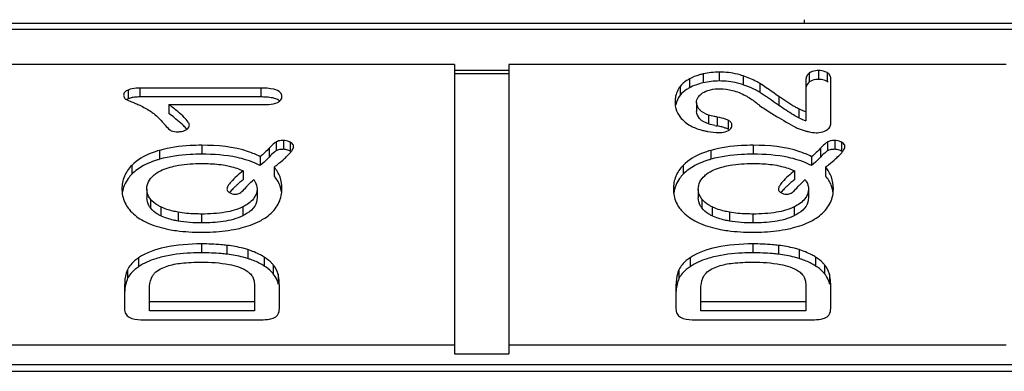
# Model space of a CAD drawing. Header units: millimetres. Extents: x 0 to 1980, y 0 to 1400.
# Tile 14 of 28: x 1160.99 to 1170.06, y 891.18 to 894.42. Entities that reach past the tile are written whole.
import ezdxf

# ---------------------------------------------------------------- set-up
doc = ezdxf.new("R2010")
doc.units = ezdxf.units.MM
doc.header["$LTSCALE"] = 108.9
doc.layers.add('00_COMPONENTS', color=7, linetype='CONTINUOUS')

msp = doc.modelspace()

# ---------------------------------------------------------------- linework, layer by layer
at = {"layer": '00_COMPONENTS', "color": 7, "linetype": 'Continuous'}
for p, q in [((1210.9767, 894.3851), (1160.1767, 894.3851)), ((1168.2167, 894.4204), (1168.2167, 894.3851)), ((1164.9967, 894.0082), (1160.7667, 894.0082)), ((1164.9967, 894.0082), (1164.9967, 891.3452)), ((1170.0767, 894.0082), (1165.4967, 894.0082)), ((1165.4967, 894.0082), (1165.4967, 891.3452)), ((1164.9967, 893.9547), (1165.4967, 893.9547)), ((1164.9967, 893.9263), (1165.4967, 893.9263)), ((1168.2322, 893.8627), (1168.2322, 893.4896)), ((1168.4617, 893.4683), (1168.4617, 893.8789)), ((1163.2105, 893.7907), (1162.097, 893.7907)), ((1163.2105, 893.7088), (1162.097, 893.7088)), ((1162.3635, 893.639), (1163.2485, 893.639)), ((1162.3635, 893.639), (1162.3635, 893.5571)), ((1167.2247, 893.658), (1167.2247, 893.5761)), ((1167.5164, 893.4126), (1167.5048, 893.4177)), ((1167.524, 893.4086), (1167.5164, 893.4126)), ((1163.2047, 893.1587), (1163.2047, 893.0768)), ((1168.2847, 893.1587), (1168.2847, 893.0768)), ((1163.0472, 893.0288), (1163.0472, 892.9469)), ((1163.3341, 893.0628), (1163.3341, 892.9809)), ((1168.1272, 893.0288), (1168.1272, 892.9469)), ((1168.4141, 893.0628), (1168.4141, 892.9809)), ((1162.1612, 892.8609), (1162.1612, 892.779)), ((1163.1765, 892.8631), (1163.1765, 892.7812)), ((1167.2412, 892.8609), (1167.2412, 892.779)), ((1168.2565, 892.8631), (1168.2565, 892.7812)), ((1161.956, 891.974), (1161.956, 891.7581)), ((1162.1846, 891.7403), (1162.1846, 891.9316)), ((1163.1522, 891.9477), (1163.1522, 891.7403)), ((1163.3817, 891.7614), (1163.3817, 891.9773)), ((1167.036, 891.974), (1167.036, 891.7581)), ((1167.2646, 891.7403), (1167.2646, 891.9316)), ((1168.2322, 891.9477), (1168.2322, 891.7403)), ((1168.4617, 891.7614), (1168.4617, 891.9773)), ((1163.1522, 891.8222), (1162.1846, 891.8222)), ((1168.2322, 891.8222), (1167.2646, 891.8222)), ((1163.1522, 891.7403), (1162.1846, 891.7403)), ((1168.2322, 891.7403), (1167.2646, 891.7403)), ((1162.133, 891.6566), (1163.1784, 891.6566)), ((1167.213, 891.6566), (1168.2584, 891.6566)), ((1160.7667, 891.4271), (1164.9967, 891.4271)), ((1165.4967, 891.4271), (1170.0767, 891.4271)), ((1164.9967, 891.3452), (1165.4967, 891.3452)), ((1210.4867, 891.2415), (1160.6667, 891.2415))]:
    msp.add_line(p, q, dxfattribs=at)
at = {"layer": '00_COMPONENTS', "color": 9, "linetype": 'Continuous'}
for p, q in [((1160.1767, 894.3326), (1210.9767, 894.3326)), ((1167.2859, 893.9213), (1167.2859, 893.8393)), ((1167.4338, 893.938), (1167.4338, 893.8561)), ((1167.6536, 893.9034), (1167.6536, 893.8215)), ((1168.2639, 893.9288), (1168.2639, 893.8469)), ((1168.3479, 893.9519), (1168.3479, 893.87)), ((1168.4289, 893.9337), (1168.4289, 893.8518)), ((1167.0747, 893.8067), (1167.0747, 893.7248)), ((1167.16, 893.8752), (1167.16, 893.7933)), ((1167.8079, 893.8336), (1167.8079, 893.7516)), ((1161.9876, 893.7726), (1161.9876, 893.6907)), ((1162.097, 893.7907), (1162.097, 893.7088)), ((1163.2105, 893.7907), (1163.2105, 893.7088)), ((1167.9832, 893.7138), (1167.9832, 893.6318)), ((1167.3364, 893.5429), (1167.3364, 893.461)), ((1167.4163, 893.5242), (1167.4163, 893.4423)), ((1168.1686, 893.5986), (1168.1686, 893.5166)), ((1167.5164, 893.4945), (1167.5164, 893.4126)), ((1162.6669, 893.2642), (1162.6669, 893.1822)), ((1163.3528, 893.2947), (1163.3528, 893.2128)), ((1163.4196, 893.3088), (1163.4196, 893.2269)), ((1163.4816, 893.2919), (1163.4816, 893.21)), ((1167.7469, 893.2642), (1167.7469, 893.1822)), ((1168.4328, 893.2947), (1168.4328, 893.2128)), ((1168.4996, 893.3088), (1168.4996, 893.2269)), ((1168.5616, 893.2919), (1168.5616, 893.21)), ((1162.2779, 893.2173), (1162.2779, 893.1354)), ((1163.2885, 893.2379), (1163.2885, 893.156)), ((1167.3579, 893.2173), (1167.3579, 893.1354)), ((1168.3685, 893.2379), (1168.3685, 893.156)), ((1162.0221, 893.079), (1162.0221, 892.9971)), ((1167.1021, 893.079), (1167.1021, 892.9971)), ((1162.1943, 892.7688), (1162.1943, 892.6869)), ((1167.2743, 892.7688), (1167.2743, 892.6869)), ((1162.2888, 892.6965), (1162.2888, 892.6145)), ((1162.4481, 892.6483), (1162.4481, 892.5664)), ((1162.665, 892.6311), (1162.665, 892.5491)), ((1163.0445, 892.6967), (1163.0445, 892.6148)), ((1167.3688, 892.6965), (1167.3688, 892.6145)), ((1167.5281, 892.6483), (1167.5281, 892.5664)), ((1167.745, 892.6311), (1167.745, 892.5491)), ((1168.1245, 892.6967), (1168.1245, 892.6148)), ((1162.665, 892.3555), (1162.665, 892.2736)), ((1167.745, 892.3555), (1167.745, 892.2736)), ((1162.8993, 892.3425), (1162.8993, 892.2605)), ((1163.0909, 892.3031), (1163.0909, 892.2212)), ((1167.9793, 892.3425), (1167.9793, 892.2605)), ((1168.1709, 892.3031), (1168.1709, 892.2212)), ((1162.0853, 892.2278), (1162.0853, 892.1459)), ((1163.2424, 892.2343), (1163.2424, 892.1524)), ((1167.1653, 892.2278), (1167.1653, 892.1459)), ((1168.3224, 892.2343), (1168.3224, 892.1524)), ((1161.9837, 892.1184), (1161.9837, 892.0365)), ((1163.3255, 892.1626), (1163.3255, 892.0806)), ((1163.3695, 892.0783), (1163.3695, 891.9964)), ((1167.0637, 892.1184), (1167.0637, 892.0365)), ((1168.4055, 892.1626), (1168.4055, 892.0806)), ((1168.4495, 892.0783), (1168.4495, 891.9964)), ((1160.6667, 891.1829), (1210.4867, 891.1829))]:
    msp.add_line(p, q, dxfattribs=at)
at = {"layer": '00_COMPONENTS', "color": 7, "linetype": 'Continuous'}
for centre, radius, start, end in [((1167.244, 892.6355), 1.2547, 69.31668, 70.95044), ((1168.3696, 893.7459), 0.1213, 60.76379, 66.66695), ((1162.0965, 893.2372), 0.4717, 89.9407, 92.88156), ((1167.5924, 893.4149), 0.3998, 57.38502, 60.44842), ((1166.8747, 892.2992), 1.7264, 56.47604, 57.2795), ((1160.9457, 891.6631), 2.3659, 51.61824, 53.18085), ((1168.2684, 897.5849), 4.2293, 258.08189, 258.37663), ((1167.2195, 892.4849), 0.9774, 77.05532, 78.38194), ((1168.477, 894.1538), 0.7078, 244.16609, 249.76417), ((1163.4005, 893.1401), 0.1721, 61.87764, 65.52991), ((1168.4805, 893.1401), 0.1721, 61.87764, 65.52991), ((1163.4196, 893.1145), 0.1124, 85.21451, 89.99737), ((1163.4013, 893.0597), 0.1704, 61.86442, 66.11869), ((1163.2457, 893.4006), 0.3131, 319.16474, 321.6339), ((1168.4996, 893.1145), 0.1124, 85.21451, 89.99737), ((1168.4813, 893.0597), 0.1704, 61.86442, 66.11869), ((1168.3257, 893.4006), 0.3131, 319.16474, 321.6339), ((1162.3667, 894.0294), 1.2699, 315.62924, 316.54532), ((1167.4467, 894.0294), 1.2699, 315.62924, 316.54532), ((1163.6375, 892.1838), 0.9641, 131.62976, 133.46067), ((1163.9008, 891.8869), 1.3609, 129.61736, 131.61347), ((1164.1497, 891.5889), 1.7491, 129.07359, 129.67416), ((1168.7175, 892.1838), 0.9641, 131.62976, 133.46067), ((1168.9808, 891.8869), 1.3609, 129.61736, 131.61347), ((1169.2297, 891.5889), 1.7491, 129.07359, 129.67416), ((1163.1512, 892.6549), 0.2864, 140.37502, 142.97591), ((1168.2312, 892.6549), 0.2864, 140.37502, 142.97591), ((1162.8578, 891.4838), 0.7734, 70.28503, 72.45266), ((1167.9378, 891.4838), 0.7734, 70.28503, 72.45266), ((1163.1594, 891.9387), 0.2179, 15.35716, 23.74321), ((1163.0816, 891.9175), 0.2986, 12.40692, 15.32669), ((1168.2394, 891.9387), 0.2179, 15.35716, 23.74321), ((1168.1616, 891.9175), 0.2986, 12.40692, 15.32669)]:
    msp.add_arc(centre, radius, start, end, dxfattribs=at)
for points, knots in [([(1167.2859, 893.9213), (1167.2743, 893.9185), (1167.231, 893.9072), (1167.1888, 893.8909), (1167.16, 893.8752)], [0, 0, 0, 0, 0.266786, 1, 1, 1, 1]), ([(1167.6536, 893.9034), (1167.6368, 893.9092), (1167.5654, 893.9303), (1167.4904, 893.938), (1167.4338, 893.938)], [0, 0, 0, 0, 0.237879, 1, 1, 1, 1]), ([(1167.8079, 893.8336), (1167.7981, 893.8399), (1167.749, 893.868), (1167.696, 893.8887), (1167.6536, 893.9034)], [0, 0, 0, 0, 0.20667, 1, 1, 1, 1]), ([(1168.2639, 893.9288), (1168.254, 893.9216), (1168.2365, 893.9017), (1168.2322, 893.8757), (1168.2322, 893.8627)], [0, 0, 0, 0, 0.484445, 1, 1, 1, 1]), ([(1168.3479, 893.9519), (1168.3396, 893.9519), (1168.3104, 893.9505), (1168.2808, 893.9412), (1168.2639, 893.9288)], [0, 0, 0, 0, 0.284429, 1, 1, 1, 1]), ([(1168.4289, 893.9337), (1168.4233, 893.9368), (1168.3979, 893.9484), (1168.3694, 893.9519), (1168.3479, 893.9519)], [0, 0, 0, 0, 0.227635, 1, 1, 1, 1]), ([(1168.4617, 893.8789), (1168.4617, 893.8899), (1168.4568, 893.913), (1168.4387, 893.9282), (1168.4289, 893.9337)], [0, 0, 0, 0, 0.494809, 1, 1, 1, 1]), ([(1167.0747, 893.8067), (1167.0511, 893.7772), (1167.0304, 893.7265), (1167.0273, 893.6751), (1167.0273, 893.6613)], [0, 0, 0, 0, 0.733472, 1, 1, 1, 1]), ([(1167.16, 893.8752), (1167.1512, 893.8704), (1167.1197, 893.8518), (1167.0913, 893.8275), (1167.0747, 893.8067)], [0, 0, 0, 0, 0.2738, 1, 1, 1, 1]), ([(1167.6536, 893.8215), (1167.6368, 893.8273), (1167.5654, 893.8483), (1167.4904, 893.8561), (1167.4338, 893.8561)], [0, 0, 0, 0, 0.237879, 1, 1, 1, 1]), ([(1167.7896, 893.7627), (1167.7824, 893.7668), (1167.7493, 893.7844), (1167.7146, 893.799), (1167.6872, 893.8093)], [0, 0, 0, 0, 0.220809, 1, 1, 1, 1]), ([(1167.9832, 893.7138), (1167.9647, 893.7267), (1167.9066, 893.7672), (1167.8484, 893.8076), (1167.8079, 893.8336)], [0, 0, 0, 0, 0.320357, 1, 1, 1, 1]), ([(1168.3479, 893.87), (1168.3396, 893.87), (1168.3104, 893.8686), (1168.2808, 893.8593), (1168.2639, 893.8469)], [0, 0, 0, 0, 0.284429, 1, 1, 1, 1]), ([(1168.4177, 893.8573), (1168.4127, 893.8594), (1168.3903, 893.8675), (1168.3662, 893.87), (1168.3479, 893.87)], [0, 0, 0, 0, 0.229887, 1, 1, 1, 1]), ([(1161.9876, 893.7726), (1161.9764, 893.7676), (1161.9566, 893.7568), (1161.9473, 893.7349), (1161.9473, 893.7255)], [0, 0, 0, 0, 0.564123, 1, 1, 1, 1]), ([(1161.9473, 893.7255), (1161.9473, 893.7214), (1161.9479, 893.7078), (1161.9562, 893.6942), (1161.9645, 893.6896)], [0, 0, 0, 0, 0.300638, 1, 1, 1, 1]), ([(1162.097, 893.7907), (1162.086, 893.7907), (1162.049, 893.7896), (1162.0114, 893.7833), (1161.9876, 893.7726)], [0, 0, 0, 0, 0.296776, 1, 1, 1, 1]), ([(1162.0728, 893.7082), (1162.0676, 893.7079), (1162.0483, 893.7066), (1162.0291, 893.7037), (1162.0154, 893.7002)], [0, 0, 0, 0, 0.273282, 1, 1, 1, 1]), ([(1163.406, 893.7143), (1163.406, 893.7262), (1163.3913, 893.7628), (1163.3124, 893.7877), (1163.2504, 893.7907), (1163.2105, 893.7907)], [0, 0, 0, 0, 0.156535, 0.472936, 1, 1, 1, 1]), ([(1163.3382, 893.6959), (1163.3328, 893.6973), (1163.308, 893.7031), (1163.2825, 893.7059), (1163.2627, 893.7072)], [0, 0, 0, 0, 0.21866, 1, 1, 1, 1]), ([(1163.3664, 893.6595), (1163.3776, 893.6653), (1163.3979, 893.6794), (1163.406, 893.7035), (1163.406, 893.7143)], [0, 0, 0, 0, 0.539174, 1, 1, 1, 1]), ([(1167.16, 893.7933), (1167.1512, 893.7885), (1167.1197, 893.7699), (1167.0913, 893.7456), (1167.0747, 893.7248)], [0, 0, 0, 0, 0.2738, 1, 1, 1, 1]), ([(1167.2247, 893.658), (1167.2247, 893.675), (1167.2332, 893.6987), (1167.248, 893.7168), (1167.2523, 893.7214)], [0, 0, 0, 0, 0.7285, 1, 1, 1, 1]), ([(1167.2523, 893.7214), (1167.2569, 893.7265), (1167.2789, 893.747), (1167.3068, 893.7604), (1167.3287, 893.7679)], [0, 0, 0, 0, 0.227191, 1, 1, 1, 1]), ([(1167.3287, 893.7679), (1167.3371, 893.7707), (1167.3732, 893.7811), (1167.411, 893.7852), (1167.4396, 893.7852)], [0, 0, 0, 0, 0.236303, 1, 1, 1, 1]), ([(1167.674, 893.7227), (1167.6836, 893.7176), (1167.723, 893.6952), (1167.7599, 893.6686), (1167.7864, 893.6467)], [0, 0, 0, 0, 0.240401, 1, 1, 1, 1]), ([(1167.8794, 893.7039), (1167.8747, 893.7071), (1167.8577, 893.7187), (1167.8406, 893.7302), (1167.8282, 893.7384)], [0, 0, 0, 0, 0.276813, 1, 1, 1, 1]), ([(1168.1686, 893.5986), (1168.1563, 893.6045), (1168.0922, 893.6389), (1168.0317, 893.6798), (1167.9832, 893.7138)], [0, 0, 0, 0, 0.186531, 1, 1, 1, 1]), ([(1161.9645, 893.6896), (1161.9661, 893.6888), (1161.9754, 893.684), (1161.9849, 893.6798), (1161.9928, 893.6764)], [0, 0, 0, 0, 0.174031, 1, 1, 1, 1]), ([(1161.9928, 893.6764), (1161.9971, 893.6745), (1162.0187, 893.6651), (1162.0405, 893.6561), (1162.0579, 893.6489)], [0, 0, 0, 0, 0.201595, 1, 1, 1, 1]), ([(1162.0579, 893.6489), (1162.0704, 893.6437), (1162.1177, 893.6229), (1162.1633, 893.598), (1162.1953, 893.5771)], [0, 0, 0, 0, 0.261597, 1, 1, 1, 1]), ([(1162.5531, 893.4482), (1162.5531, 893.459), (1162.5379, 893.4862), (1162.5009, 893.5267), (1162.4404, 893.5801), (1162.3916, 893.6179), (1162.3635, 893.639)], [0, 0, 0, 0, 0.118698, 0.320031, 0.612918, 1, 1, 1, 1]), ([(1163.2485, 893.639), (1163.2608, 893.639), (1163.3006, 893.6403), (1163.3418, 893.6467), (1163.3664, 893.6595)], [0, 0, 0, 0, 0.306815, 1, 1, 1, 1]), ([(1167.0273, 893.6613), (1167.0273, 893.6498), (1167.0299, 893.6064), (1167.046, 893.5638), (1167.0642, 893.5375)], [0, 0, 0, 0, 0.264548, 1, 1, 1, 1]), ([(1167.3364, 893.5429), (1167.3061, 893.5544), (1167.2526, 893.5781), (1167.2247, 893.6342), (1167.2247, 893.658)], [0, 0, 0, 0, 0.576905, 1, 1, 1, 1]), ([(1167.7864, 893.6467), (1167.7928, 893.6415), (1167.8335, 893.6109), (1167.8767, 893.5839), (1167.913, 893.5613)], [0, 0, 0, 0, 0.16128, 1, 1, 1, 1]), ([(1167.9832, 893.6318), (1167.9736, 893.6386), (1167.9391, 893.6627), (1167.9045, 893.6867), (1167.8794, 893.7039)], [0, 0, 0, 0, 0.279662, 1, 1, 1, 1]), ([(1168.1686, 893.5166), (1168.1516, 893.5248), (1168.0879, 893.5602), (1168.0274, 893.6009), (1167.9832, 893.6318)], [0, 0, 0, 0, 0.259167, 1, 1, 1, 1]), ([(1162.1953, 893.5771), (1162.2057, 893.5703), (1162.2487, 893.5391), (1162.2861, 893.5007), (1162.3121, 893.4695)], [0, 0, 0, 0, 0.23446, 1, 1, 1, 1]), ([(1167.3364, 893.461), (1167.3064, 893.4724), (1167.253, 893.496), (1167.2247, 893.552), (1167.2247, 893.5761)], [0, 0, 0, 0, 0.571631, 1, 1, 1, 1]), ([(1167.4163, 893.5242), (1167.4066, 893.5262), (1167.3799, 893.5321), (1167.3527, 893.5367), (1167.3364, 893.5429)], [0, 0, 0, 0, 0.362966, 1, 1, 1, 1]), ([(1167.5164, 893.4945), (1167.5101, 893.4975), (1167.4778, 893.5107), (1167.4436, 893.5186), (1167.4163, 893.5242)], [0, 0, 0, 0, 0.200451, 1, 1, 1, 1]), ([(1167.913, 893.5613), (1167.9297, 893.5509), (1168.0053, 893.5047), (1168.0823, 893.4607), (1168.1427, 893.4276)], [0, 0, 0, 0, 0.222645, 1, 1, 1, 1]), ([(1168.2322, 893.5715), (1168.2263, 893.5737), (1168.2047, 893.5819), (1168.1836, 893.5913), (1168.1686, 893.5986)], [0, 0, 0, 0, 0.273794, 1, 1, 1, 1]), ([(1162.3121, 893.4695), (1162.318, 893.4624), (1162.3368, 893.4404), (1162.3563, 893.4184), (1162.372, 893.4063)], [0, 0, 0, 0, 0.315461, 1, 1, 1, 1]), ([(1162.4894, 893.4541), (1162.4841, 893.4591), (1162.4599, 893.4811), (1162.4346, 893.5019), (1162.4146, 893.5177)], [0, 0, 0, 0, 0.220503, 1, 1, 1, 1]), ([(1162.5298, 893.4119), (1162.5271, 893.4152), (1162.5144, 893.43), (1162.5005, 893.4437), (1162.4894, 893.4541)], [0, 0, 0, 0, 0.216805, 1, 1, 1, 1]), ([(1162.521, 893.4064), (1162.5259, 893.4092), (1162.5409, 893.4187), (1162.5531, 893.4359), (1162.5531, 893.4482)], [0, 0, 0, 0, 0.314233, 1, 1, 1, 1]), ([(1167.1598, 893.4506), (1167.1901, 893.433), (1167.234, 893.4141), (1167.2797, 893.4017), (1167.2916, 893.3989)], [0, 0, 0, 0, 0.740969, 1, 1, 1, 1]), ([(1167.5514, 893.4466), (1167.5514, 893.4563), (1167.5449, 893.4778), (1167.5264, 893.4898), (1167.5164, 893.4945)], [0, 0, 0, 0, 0.467522, 1, 1, 1, 1]), ([(1167.5193, 893.4003), (1167.5243, 893.4031), (1167.5405, 893.4134), (1167.5514, 893.433), (1167.5514, 893.4466)], [0, 0, 0, 0, 0.295383, 1, 1, 1, 1]), ([(1168.4218, 893.4031), (1168.4337, 893.4099), (1168.4553, 893.4279), (1168.4617, 893.4555), (1168.4617, 893.4683)], [0, 0, 0, 0, 0.516839, 1, 1, 1, 1]), ([(1162.372, 893.4063), (1162.3761, 893.4031), (1162.3985, 893.3905), (1162.425, 893.3886), (1162.4452, 893.3886)], [0, 0, 0, 0, 0.20491, 1, 1, 1, 1]), ([(1162.4452, 893.3886), (1162.4522, 893.3886), (1162.4783, 893.3897), (1162.5045, 893.3969), (1162.521, 893.4064)], [0, 0, 0, 0, 0.270137, 1, 1, 1, 1]), ([(1167.2916, 893.3989), (1167.3036, 893.3961), (1167.3498, 893.3865), (1167.397, 893.3819), (1167.4318, 893.3819)], [0, 0, 0, 0, 0.261447, 1, 1, 1, 1]), ([(1167.4318, 893.3819), (1167.4406, 893.3819), (1167.4704, 893.383), (1167.5009, 893.3897), (1167.5193, 893.4003)], [0, 0, 0, 0, 0.292244, 1, 1, 1, 1]), ([(1168.1427, 893.4276), (1168.1487, 893.4243), (1168.1779, 893.4103), (1168.2093, 893.4011), (1168.2341, 893.3947)], [0, 0, 0, 0, 0.208689, 1, 1, 1, 1]), ([(1168.2341, 893.3947), (1168.2433, 893.3923), (1168.2736, 893.3851), (1168.3047, 893.3796), (1168.3265, 893.3796)], [0, 0, 0, 0, 0.302415, 1, 1, 1, 1]), ([(1168.3265, 893.3796), (1168.3354, 893.3796), (1168.3683, 893.3812), (1168.401, 893.3911), (1168.4218, 893.4031)], [0, 0, 0, 0, 0.270244, 1, 1, 1, 1]), ([(1162.6669, 893.2642), (1162.6309, 893.2642), (1162.5002, 893.2608), (1162.3692, 893.243), (1162.2779, 893.2173)], [0, 0, 0, 0, 0.275199, 1, 1, 1, 1]), ([(1163.2047, 893.1587), (1163.1701, 893.1771), (1162.9997, 893.2481), (1162.8115, 893.2642), (1162.6669, 893.2642)], [0, 0, 0, 0, 0.212954, 1, 1, 1, 1]), ([(1163.3528, 893.2947), (1163.3483, 893.2921), (1163.3248, 893.2755), (1163.3047, 893.2549), (1163.2885, 893.2379)], [0, 0, 0, 0, 0.18189, 1, 1, 1, 1]), ([(1163.4196, 893.3088), (1163.4128, 893.3088), (1163.39, 893.3079), (1163.3666, 893.3029), (1163.3528, 893.2947)], [0, 0, 0, 0, 0.300118, 1, 1, 1, 1]), ([(1163.513, 893.2524), (1163.513, 893.2562), (1163.5099, 893.2739), (1163.4936, 893.2855), (1163.4816, 893.2919)], [0, 0, 0, 0, 0.218366, 1, 1, 1, 1]), ([(1163.4912, 893.2063), (1163.4945, 893.2104), (1163.5045, 893.2241), (1163.513, 893.2406), (1163.513, 893.2524)], [0, 0, 0, 0, 0.30921, 1, 1, 1, 1]), ([(1167.7469, 893.2642), (1167.7109, 893.2642), (1167.5802, 893.2608), (1167.4492, 893.243), (1167.3579, 893.2173)], [0, 0, 0, 0, 0.275199, 1, 1, 1, 1]), ([(1168.2847, 893.1587), (1168.2501, 893.1771), (1168.0797, 893.2481), (1167.8915, 893.2642), (1167.7469, 893.2642)], [0, 0, 0, 0, 0.212954, 1, 1, 1, 1]), ([(1168.4328, 893.2947), (1168.4283, 893.2921), (1168.4048, 893.2755), (1168.3847, 893.2549), (1168.3685, 893.2379)], [0, 0, 0, 0, 0.18189, 1, 1, 1, 1]), ([(1168.4996, 893.3088), (1168.4928, 893.3088), (1168.47, 893.3079), (1168.4466, 893.3029), (1168.4328, 893.2947)], [0, 0, 0, 0, 0.300118, 1, 1, 1, 1]), ([(1168.593, 893.2524), (1168.593, 893.2562), (1168.5899, 893.2739), (1168.5736, 893.2855), (1168.5616, 893.2919)], [0, 0, 0, 0, 0.218366, 1, 1, 1, 1]), ([(1168.5712, 893.2063), (1168.5745, 893.2104), (1168.5845, 893.2241), (1168.593, 893.2406), (1168.593, 893.2524)], [0, 0, 0, 0, 0.30921, 1, 1, 1, 1]), ([(1162.2779, 893.2173), (1162.2514, 893.2098), (1162.159, 893.1794), (1162.0714, 893.1287), (1162.0221, 893.079)], [0, 0, 0, 0, 0.282204, 1, 1, 1, 1]), ([(1162.6669, 893.1822), (1162.6309, 893.1822), (1162.5002, 893.1789), (1162.3692, 893.1611), (1162.2779, 893.1354)], [0, 0, 0, 0, 0.275199, 1, 1, 1, 1]), ([(1163.0818, 893.1279), (1163.0522, 893.1373), (1162.9167, 893.1725), (1162.7757, 893.1822), (1162.6669, 893.1822)], [0, 0, 0, 0, 0.221984, 1, 1, 1, 1]), ([(1163.3528, 893.2128), (1163.3483, 893.2101), (1163.3248, 893.1936), (1163.3047, 893.173), (1163.2885, 893.156)], [0, 0, 0, 0, 0.18189, 1, 1, 1, 1]), ([(1163.4196, 893.2269), (1163.4128, 893.2269), (1163.39, 893.2259), (1163.3666, 893.221), (1163.3528, 893.2128)], [0, 0, 0, 0, 0.300118, 1, 1, 1, 1]), ([(1163.4294, 893.1426), (1163.4347, 893.1474), (1163.4531, 893.1644), (1163.4709, 893.1823), (1163.4826, 893.1959)], [0, 0, 0, 0, 0.284805, 1, 1, 1, 1]), ([(1167.3579, 893.2173), (1167.3314, 893.2098), (1167.239, 893.1794), (1167.1514, 893.1287), (1167.1021, 893.079)], [0, 0, 0, 0, 0.282204, 1, 1, 1, 1]), ([(1167.7469, 893.1822), (1167.7109, 893.1822), (1167.5802, 893.1789), (1167.4492, 893.1611), (1167.3579, 893.1354)], [0, 0, 0, 0, 0.275199, 1, 1, 1, 1]), ([(1168.1618, 893.1279), (1168.1322, 893.1373), (1167.9967, 893.1725), (1167.8557, 893.1822), (1167.7469, 893.1822)], [0, 0, 0, 0, 0.221984, 1, 1, 1, 1]), ([(1168.4328, 893.2128), (1168.4283, 893.2101), (1168.4048, 893.1936), (1168.3847, 893.173), (1168.3685, 893.156)], [0, 0, 0, 0, 0.18189, 1, 1, 1, 1]), ([(1168.4996, 893.2269), (1168.4928, 893.2269), (1168.47, 893.2259), (1168.4466, 893.221), (1168.4328, 893.2128)], [0, 0, 0, 0, 0.300118, 1, 1, 1, 1]), ([(1168.5094, 893.1426), (1168.5147, 893.1474), (1168.5331, 893.1644), (1168.5509, 893.1823), (1168.5626, 893.1959)], [0, 0, 0, 0, 0.284805, 1, 1, 1, 1]), ([(1162.0221, 893.079), (1161.9938, 893.0504), (1161.9461, 892.9826), (1161.9317, 892.9009), (1161.9317, 892.8609)], [0, 0, 0, 0, 0.501432, 1, 1, 1, 1]), ([(1162.1757, 893.0992), (1162.1606, 893.0925), (1162.1051, 893.0655), (1162.0539, 893.0291), (1162.0221, 892.9971)], [0, 0, 0, 0, 0.268734, 1, 1, 1, 1]), ([(1162.2779, 893.1354), (1162.2688, 893.1328), (1162.2342, 893.1225), (1162.2002, 893.1099), (1162.1757, 893.0992)], [0, 0, 0, 0, 0.261446, 1, 1, 1, 1]), ([(1162.3939, 893.0669), (1162.4137, 893.0719), (1162.5029, 893.0906), (1162.5944, 893.0963), (1162.665, 893.0963)], [0, 0, 0, 0, 0.224714, 1, 1, 1, 1]), ([(1162.665, 893.0963), (1162.6852, 893.0963), (1162.7584, 893.0951), (1162.8317, 893.0889), (1162.8838, 893.0796)], [0, 0, 0, 0, 0.276508, 1, 1, 1, 1]), ([(1162.8838, 893.0796), (1162.8992, 893.0769), (1162.9551, 893.0654), (1163.01, 893.0474), (1163.0472, 893.0288)], [0, 0, 0, 0, 0.272583, 1, 1, 1, 1]), ([(1163.2047, 893.0768), (1163.1953, 893.0818), (1163.1555, 893.1017), (1163.1139, 893.1176), (1163.0818, 893.1279)], [0, 0, 0, 0, 0.240427, 1, 1, 1, 1]), ([(1163.3341, 893.0628), (1163.343, 893.0698), (1163.3754, 893.0956), (1163.407, 893.1224), (1163.4294, 893.1426)], [0, 0, 0, 0, 0.274239, 1, 1, 1, 1]), ([(1167.1021, 893.079), (1167.0738, 893.0504), (1167.0261, 892.9826), (1167.0117, 892.9009), (1167.0117, 892.8609)], [0, 0, 0, 0, 0.501432, 1, 1, 1, 1]), ([(1167.2557, 893.0992), (1167.2406, 893.0925), (1167.1851, 893.0655), (1167.1339, 893.0291), (1167.1021, 892.9971)], [0, 0, 0, 0, 0.268734, 1, 1, 1, 1]), ([(1167.3579, 893.1354), (1167.3488, 893.1328), (1167.3142, 893.1225), (1167.2802, 893.1099), (1167.2557, 893.0992)], [0, 0, 0, 0, 0.261446, 1, 1, 1, 1]), ([(1167.4739, 893.0669), (1167.4937, 893.0719), (1167.5829, 893.0906), (1167.6744, 893.0963), (1167.745, 893.0963)], [0, 0, 0, 0, 0.224714, 1, 1, 1, 1]), ([(1167.745, 893.0963), (1167.7652, 893.0963), (1167.8384, 893.0951), (1167.9117, 893.0889), (1167.9638, 893.0796)], [0, 0, 0, 0, 0.276508, 1, 1, 1, 1]), ([(1167.9638, 893.0796), (1167.9792, 893.0769), (1168.0351, 893.0654), (1168.09, 893.0474), (1168.1272, 893.0288)], [0, 0, 0, 0, 0.272583, 1, 1, 1, 1]), ([(1168.2847, 893.0768), (1168.2753, 893.0818), (1168.2355, 893.1017), (1168.1939, 893.1176), (1168.1618, 893.1279)], [0, 0, 0, 0, 0.240427, 1, 1, 1, 1]), ([(1168.4141, 893.0628), (1168.423, 893.0698), (1168.4554, 893.0956), (1168.487, 893.1224), (1168.5094, 893.1426)], [0, 0, 0, 0, 0.274239, 1, 1, 1, 1]), ([(1162.0221, 892.9971), (1162.0102, 892.985), (1161.9672, 892.9357), (1161.9412, 892.8718), (1161.9347, 892.824)], [0, 0, 0, 0, 0.26068, 1, 1, 1, 1]), ([(1162.1612, 892.8609), (1162.1612, 892.8833), (1162.1722, 892.9307), (1162.2027, 892.9678), (1162.2205, 892.9841)], [0, 0, 0, 0, 0.480846, 1, 1, 1, 1]), ([(1162.2205, 892.9841), (1162.2307, 892.9935), (1162.2823, 893.0326), (1162.3448, 893.0545), (1162.3939, 893.0669)], [0, 0, 0, 0, 0.214289, 1, 1, 1, 1]), ([(1163.0472, 893.0288), (1163.0081, 892.9971), (1162.9572, 892.9538), (1162.91, 892.8942), (1162.8993, 892.8689), (1162.8993, 892.8586)], [0, 0, 0, 0, 0.658682, 0.865021, 1, 1, 1, 1]), ([(1163.406, 892.8642), (1163.406, 892.9008), (1163.3953, 892.9734), (1163.3572, 893.0365), (1163.3341, 893.0628)], [0, 0, 0, 0, 0.510827, 1, 1, 1, 1]), ([(1167.1021, 892.9971), (1167.0902, 892.985), (1167.0472, 892.9357), (1167.0212, 892.8718), (1167.0147, 892.824)], [0, 0, 0, 0, 0.26068, 1, 1, 1, 1]), ([(1167.2412, 892.8609), (1167.2412, 892.8833), (1167.2522, 892.9307), (1167.2827, 892.9678), (1167.3005, 892.9841)], [0, 0, 0, 0, 0.480846, 1, 1, 1, 1]), ([(1167.3005, 892.9841), (1167.3107, 892.9935), (1167.3623, 893.0326), (1167.4248, 893.0545), (1167.4739, 893.0669)], [0, 0, 0, 0, 0.214289, 1, 1, 1, 1]), ([(1168.1272, 893.0288), (1168.0881, 892.9971), (1168.0372, 892.9538), (1167.99, 892.8942), (1167.9793, 892.8689), (1167.9793, 892.8586)], [0, 0, 0, 0, 0.658682, 0.865021, 1, 1, 1, 1]), ([(1168.486, 892.8642), (1168.486, 892.9008), (1168.4753, 892.9734), (1168.4372, 893.0365), (1168.4141, 893.0628)], [0, 0, 0, 0, 0.510827, 1, 1, 1, 1]), ([(1163.0787, 892.882), (1163.0843, 892.8884), (1163.1054, 892.9117), (1163.1284, 892.9335), (1163.1464, 892.9479)], [0, 0, 0, 0, 0.269631, 1, 1, 1, 1]), ([(1163.1464, 892.9479), (1163.1512, 892.941), (1163.1673, 892.9154), (1163.1765, 892.8849), (1163.1765, 892.8631)], [0, 0, 0, 0, 0.280018, 1, 1, 1, 1]), ([(1168.1587, 892.882), (1168.1643, 892.8884), (1168.1854, 892.9117), (1168.2084, 892.9335), (1168.2264, 892.9479)], [0, 0, 0, 0, 0.269631, 1, 1, 1, 1]), ([(1168.2264, 892.9479), (1168.2312, 892.941), (1168.2473, 892.9154), (1168.2565, 892.8849), (1168.2565, 892.8631)], [0, 0, 0, 0, 0.280018, 1, 1, 1, 1]), ([(1161.9317, 892.8609), (1161.9317, 892.8456), (1161.9356, 892.7868), (1161.9584, 892.7294), (1161.9832, 892.6935)], [0, 0, 0, 0, 0.258757, 1, 1, 1, 1]), ([(1162.8993, 892.8586), (1162.8993, 892.8558), (1162.9018, 892.8427), (1162.913, 892.8333), (1162.9217, 892.828)], [0, 0, 0, 0, 0.214337, 1, 1, 1, 1]), ([(1162.9743, 892.8835), (1162.97, 892.8795), (1162.9549, 892.8647), (1162.9403, 892.8493), (1162.9306, 892.8376)], [0, 0, 0, 0, 0.278675, 1, 1, 1, 1]), ([(1162.9733, 892.814), (1162.9787, 892.814), (1162.9971, 892.8148), (1163.0162, 892.8201), (1163.0263, 892.8283)], [0, 0, 0, 0, 0.29644, 1, 1, 1, 1]), ([(1163.0263, 892.8283), (1163.0298, 892.8311), (1163.0485, 892.8478), (1163.0652, 892.8665), (1163.0787, 892.882)], [0, 0, 0, 0, 0.178498, 1, 1, 1, 1]), ([(1163.1765, 892.8631), (1163.1765, 892.8306), (1163.1471, 892.7556), (1163.0815, 892.715), (1163.0445, 892.6967)], [0, 0, 0, 0, 0.440586, 1, 1, 1, 1]), ([(1163.3531, 892.6931), (1163.3784, 892.7299), (1163.4019, 892.7884), (1163.406, 892.8487), (1163.406, 892.8642)], [0, 0, 0, 0, 0.741917, 1, 1, 1, 1]), ([(1167.0117, 892.8609), (1167.0117, 892.8456), (1167.0156, 892.7868), (1167.0384, 892.7294), (1167.0632, 892.6935)], [0, 0, 0, 0, 0.258757, 1, 1, 1, 1]), ([(1167.9793, 892.8586), (1167.9793, 892.8558), (1167.9818, 892.8427), (1167.993, 892.8333), (1168.0017, 892.828)], [0, 0, 0, 0, 0.214337, 1, 1, 1, 1]), ([(1168.0543, 892.8835), (1168.05, 892.8795), (1168.0349, 892.8647), (1168.0203, 892.8493), (1168.0106, 892.8376)], [0, 0, 0, 0, 0.278675, 1, 1, 1, 1]), ([(1168.0533, 892.814), (1168.0587, 892.814), (1168.0771, 892.8148), (1168.0962, 892.8201), (1168.1063, 892.8283)], [0, 0, 0, 0, 0.29644, 1, 1, 1, 1]), ([(1168.1063, 892.8283), (1168.1098, 892.8311), (1168.1285, 892.8478), (1168.1452, 892.8665), (1168.1587, 892.882)], [0, 0, 0, 0, 0.178498, 1, 1, 1, 1]), ([(1168.2565, 892.8631), (1168.2565, 892.8306), (1168.2271, 892.7556), (1168.1615, 892.715), (1168.1245, 892.6967)], [0, 0, 0, 0, 0.440586, 1, 1, 1, 1]), ([(1168.4331, 892.6931), (1168.4584, 892.7299), (1168.4819, 892.7884), (1168.486, 892.8487), (1168.486, 892.8642)], [0, 0, 0, 0, 0.741917, 1, 1, 1, 1]), ([(1162.1943, 892.6869), (1162.1889, 892.6939), (1162.1705, 892.7213), (1162.1612, 892.7548), (1162.1612, 892.779)], [0, 0, 0, 0, 0.268126, 1, 1, 1, 1]), ([(1162.2888, 892.6965), (1162.2789, 892.7013), (1162.2439, 892.7202), (1162.2118, 892.746), (1162.1943, 892.7688)], [0, 0, 0, 0, 0.276686, 1, 1, 1, 1]), ([(1163.1765, 892.7812), (1163.1765, 892.7547), (1163.1587, 892.695), (1163.1123, 892.6555), (1163.0855, 892.6381)], [0, 0, 0, 0, 0.453679, 1, 1, 1, 1]), ([(1167.2743, 892.6869), (1167.2689, 892.6939), (1167.2505, 892.7213), (1167.2412, 892.7548), (1167.2412, 892.779)], [0, 0, 0, 0, 0.268126, 1, 1, 1, 1]), ([(1167.3688, 892.6965), (1167.3589, 892.7013), (1167.3239, 892.7202), (1167.2918, 892.746), (1167.2743, 892.7688)], [0, 0, 0, 0, 0.276686, 1, 1, 1, 1]), ([(1168.2565, 892.7812), (1168.2565, 892.7547), (1168.2387, 892.695), (1168.1923, 892.6555), (1168.1655, 892.6381)], [0, 0, 0, 0, 0.453679, 1, 1, 1, 1]), ([(1161.9832, 892.6935), (1161.9919, 892.6811), (1162.0323, 892.6305), (1162.0862, 892.5918), (1162.1299, 892.5684)], [0, 0, 0, 0, 0.233976, 1, 1, 1, 1]), ([(1162.2888, 892.6145), (1162.279, 892.6193), (1162.2439, 892.6382), (1162.2119, 892.664), (1162.1943, 892.6869)], [0, 0, 0, 0, 0.274532, 1, 1, 1, 1]), ([(1162.4481, 892.6483), (1162.4327, 892.6512), (1162.3783, 892.6624), (1162.3247, 892.679), (1162.2888, 892.6965)], [0, 0, 0, 0, 0.282675, 1, 1, 1, 1]), ([(1162.665, 892.6311), (1162.6455, 892.6311), (1162.5729, 892.6323), (1162.5003, 892.6388), (1162.4481, 892.6483)], [0, 0, 0, 0, 0.268762, 1, 1, 1, 1]), ([(1163.0445, 892.6967), (1162.9941, 892.6718), (1162.8672, 892.638), (1162.7379, 892.6311), (1162.665, 892.6311)], [0, 0, 0, 0, 0.435529, 1, 1, 1, 1]), ([(1163.2011, 892.5662), (1163.217, 892.5745), (1163.2745, 892.6076), (1163.3257, 892.6532), (1163.3531, 892.6931)], [0, 0, 0, 0, 0.271368, 1, 1, 1, 1]), ([(1167.0632, 892.6935), (1167.0719, 892.6811), (1167.1123, 892.6305), (1167.1662, 892.5918), (1167.2099, 892.5684)], [0, 0, 0, 0, 0.233976, 1, 1, 1, 1]), ([(1167.3688, 892.6145), (1167.359, 892.6193), (1167.3239, 892.6382), (1167.2919, 892.664), (1167.2743, 892.6869)], [0, 0, 0, 0, 0.274532, 1, 1, 1, 1]), ([(1167.5281, 892.6483), (1167.5127, 892.6512), (1167.4583, 892.6624), (1167.4047, 892.679), (1167.3688, 892.6965)], [0, 0, 0, 0, 0.282675, 1, 1, 1, 1]), ([(1167.745, 892.6311), (1167.7255, 892.6311), (1167.6529, 892.6323), (1167.5803, 892.6388), (1167.5281, 892.6483)], [0, 0, 0, 0, 0.268762, 1, 1, 1, 1]), ([(1168.1245, 892.6967), (1168.0741, 892.6718), (1167.9472, 892.638), (1167.8179, 892.6311), (1167.745, 892.6311)], [0, 0, 0, 0, 0.435529, 1, 1, 1, 1]), ([(1168.2811, 892.5662), (1168.297, 892.5745), (1168.3545, 892.6076), (1168.4057, 892.6532), (1168.4331, 892.6931)], [0, 0, 0, 0, 0.271368, 1, 1, 1, 1]), ([(1162.1299, 892.5684), (1162.1464, 892.5596), (1162.2209, 892.5242), (1162.3011, 892.5021), (1162.3635, 892.4899)], [0, 0, 0, 0, 0.22806, 1, 1, 1, 1]), ([(1162.4481, 892.5664), (1162.4338, 892.569), (1162.3795, 892.5802), (1162.3257, 892.5966), (1162.2888, 892.6145)], [0, 0, 0, 0, 0.261067, 1, 1, 1, 1]), ([(1163.0445, 892.6148), (1162.9888, 892.5872), (1162.861, 892.5556), (1162.7319, 892.5491), (1162.665, 892.5491)], [0, 0, 0, 0, 0.481397, 1, 1, 1, 1]), ([(1162.9635, 892.4888), (1162.9858, 892.493), (1163.0672, 892.5107), (1163.1471, 892.5382), (1163.2011, 892.5662)], [0, 0, 0, 0, 0.271389, 1, 1, 1, 1]), ([(1167.2099, 892.5684), (1167.2264, 892.5596), (1167.3009, 892.5242), (1167.3811, 892.5021), (1167.4435, 892.4899)], [0, 0, 0, 0, 0.22806, 1, 1, 1, 1]), ([(1167.5281, 892.5664), (1167.5138, 892.569), (1167.4595, 892.5802), (1167.4057, 892.5966), (1167.3688, 892.6145)], [0, 0, 0, 0, 0.261067, 1, 1, 1, 1]), ([(1168.1245, 892.6148), (1168.0688, 892.5872), (1167.941, 892.5556), (1167.8119, 892.5491), (1167.745, 892.5491)], [0, 0, 0, 0, 0.481397, 1, 1, 1, 1]), ([(1168.0435, 892.4888), (1168.0658, 892.493), (1168.1472, 892.5107), (1168.2271, 892.5382), (1168.2811, 892.5662)], [0, 0, 0, 0, 0.271389, 1, 1, 1, 1]), ([(1162.3635, 892.4899), (1162.3868, 892.4854), (1162.4865, 892.4689), (1162.5878, 892.4632), (1162.665, 892.4632)], [0, 0, 0, 0, 0.23544, 1, 1, 1, 1]), ([(1162.665, 892.4632), (1162.6914, 892.4632), (1162.7914, 892.4651), (1162.8913, 892.4752), (1162.9635, 892.4888)], [0, 0, 0, 0, 0.264597, 1, 1, 1, 1]), ([(1167.4435, 892.4899), (1167.4668, 892.4854), (1167.5665, 892.4689), (1167.6678, 892.4632), (1167.745, 892.4632)], [0, 0, 0, 0, 0.23544, 1, 1, 1, 1]), ([(1167.745, 892.4632), (1167.7714, 892.4632), (1167.8714, 892.4651), (1167.9713, 892.4752), (1168.0435, 892.4888)], [0, 0, 0, 0, 0.264597, 1, 1, 1, 1]), ([(1162.665, 892.3555), (1162.5514, 892.3555), (1162.3512, 892.3427), (1162.1572, 892.2756), (1162.0853, 892.2278)], [0, 0, 0, 0, 0.568078, 1, 1, 1, 1]), ([(1162.8993, 892.3425), (1162.8813, 892.3447), (1162.8034, 892.3527), (1162.7251, 892.3555), (1162.665, 892.3555)], [0, 0, 0, 0, 0.231642, 1, 1, 1, 1]), ([(1167.745, 892.3555), (1167.6314, 892.3555), (1167.4312, 892.3427), (1167.2372, 892.2756), (1167.1653, 892.2278)], [0, 0, 0, 0, 0.568078, 1, 1, 1, 1]), ([(1167.9793, 892.3425), (1167.9613, 892.3447), (1167.8834, 892.3527), (1167.8051, 892.3555), (1167.745, 892.3555)], [0, 0, 0, 0, 0.231642, 1, 1, 1, 1]), ([(1162.665, 892.2736), (1162.6315, 892.2736), (1162.511, 892.271), (1162.3902, 892.2573), (1162.3056, 892.2368)], [0, 0, 0, 0, 0.277623, 1, 1, 1, 1]), ([(1162.8993, 892.2605), (1162.8813, 892.2628), (1162.8034, 892.2708), (1162.7251, 892.2736), (1162.665, 892.2736)], [0, 0, 0, 0, 0.231642, 1, 1, 1, 1]), ([(1163.0909, 892.3031), (1163.0765, 892.3076), (1163.0136, 892.3254), (1162.949, 892.3364), (1162.8993, 892.3425)], [0, 0, 0, 0, 0.232283, 1, 1, 1, 1]), ([(1163.0909, 892.2212), (1163.0765, 892.2257), (1163.0136, 892.2435), (1162.949, 892.2544), (1162.8993, 892.2605)], [0, 0, 0, 0, 0.232283, 1, 1, 1, 1]), ([(1163.2424, 892.2343), (1163.2311, 892.2414), (1163.1831, 892.2693), (1163.1312, 892.2903), (1163.0909, 892.3031)], [0, 0, 0, 0, 0.23955, 1, 1, 1, 1]), ([(1167.745, 892.2736), (1167.7115, 892.2736), (1167.591, 892.271), (1167.4702, 892.2573), (1167.3856, 892.2368)], [0, 0, 0, 0, 0.277623, 1, 1, 1, 1]), ([(1167.9793, 892.2605), (1167.9613, 892.2628), (1167.8834, 892.2708), (1167.8051, 892.2736), (1167.745, 892.2736)], [0, 0, 0, 0, 0.231642, 1, 1, 1, 1]), ([(1168.1709, 892.3031), (1168.1565, 892.3076), (1168.0936, 892.3254), (1168.029, 892.3364), (1167.9793, 892.3425)], [0, 0, 0, 0, 0.232283, 1, 1, 1, 1]), ([(1168.1709, 892.2212), (1168.1565, 892.2257), (1168.0936, 892.2435), (1168.029, 892.2544), (1167.9793, 892.2605)], [0, 0, 0, 0, 0.232283, 1, 1, 1, 1]), ([(1168.3224, 892.2343), (1168.3111, 892.2414), (1168.2631, 892.2693), (1168.2112, 892.2903), (1168.1709, 892.3031)], [0, 0, 0, 0, 0.23955, 1, 1, 1, 1]), ([(1162.0853, 892.2278), (1162.0735, 892.2199), (1162.0331, 892.1905), (1161.9984, 892.1511), (1161.9837, 892.1184)], [0, 0, 0, 0, 0.28333, 1, 1, 1, 1]), ([(1162.3056, 892.2368), (1162.2844, 892.2317), (1162.2077, 892.2104), (1162.1335, 892.1779), (1162.0853, 892.1459)], [0, 0, 0, 0, 0.274013, 1, 1, 1, 1]), ([(1162.347, 892.1508), (1162.3893, 892.1656), (1162.4952, 892.1838), (1162.6015, 892.1876), (1162.663, 892.1876)], [0, 0, 0, 0, 0.421851, 1, 1, 1, 1]), ([(1162.663, 892.1876), (1162.7485, 892.1876), (1162.8931, 892.1804), (1163.0363, 892.1378), (1163.0857, 892.1048)], [0, 0, 0, 0, 0.59001, 1, 1, 1, 1]), ([(1163.2424, 892.1524), (1163.233, 892.1583), (1163.1935, 892.1815), (1163.1514, 892.2001), (1163.1186, 892.2118)], [0, 0, 0, 0, 0.241507, 1, 1, 1, 1]), ([(1163.3255, 892.1626), (1163.3202, 892.1691), (1163.2958, 892.1966), (1163.2663, 892.2193), (1163.2424, 892.2343)], [0, 0, 0, 0, 0.229249, 1, 1, 1, 1]), ([(1167.1653, 892.2278), (1167.1535, 892.2199), (1167.1131, 892.1905), (1167.0784, 892.1511), (1167.0637, 892.1184)], [0, 0, 0, 0, 0.28333, 1, 1, 1, 1]), ([(1167.3856, 892.2368), (1167.3644, 892.2317), (1167.2877, 892.2104), (1167.2135, 892.1779), (1167.1653, 892.1459)], [0, 0, 0, 0, 0.274013, 1, 1, 1, 1]), ([(1167.427, 892.1508), (1167.4693, 892.1656), (1167.5752, 892.1838), (1167.6815, 892.1876), (1167.743, 892.1876)], [0, 0, 0, 0, 0.421851, 1, 1, 1, 1]), ([(1167.743, 892.1876), (1167.8285, 892.1876), (1167.9731, 892.1804), (1168.1163, 892.1378), (1168.1657, 892.1048)], [0, 0, 0, 0, 0.59001, 1, 1, 1, 1]), ([(1168.3224, 892.1524), (1168.313, 892.1583), (1168.2735, 892.1815), (1168.2314, 892.2001), (1168.1986, 892.2118)], [0, 0, 0, 0, 0.241507, 1, 1, 1, 1]), ([(1168.4055, 892.1626), (1168.4002, 892.1691), (1168.3758, 892.1966), (1168.3463, 892.2193), (1168.3224, 892.2343)], [0, 0, 0, 0, 0.229249, 1, 1, 1, 1]), ([(1161.9837, 892.1184), (1161.9791, 892.1081), (1161.9618, 892.0619), (1161.956, 892.0119), (1161.956, 891.974)], [0, 0, 0, 0, 0.228889, 1, 1, 1, 1]), ([(1162.0853, 892.1459), (1162.0735, 892.138), (1162.0331, 892.1086), (1161.9984, 892.0692), (1161.9837, 892.0365)], [0, 0, 0, 0, 0.28333, 1, 1, 1, 1]), ([(1162.2137, 892.061), (1162.2188, 892.0704), (1162.2527, 892.1138), (1162.3058, 892.1364), (1162.347, 892.1508)], [0, 0, 0, 0, 0.196575, 1, 1, 1, 1]), ([(1163.0857, 892.1048), (1163.0903, 892.1017), (1163.107, 892.0896), (1163.1214, 892.074), (1163.1293, 892.0611)], [0, 0, 0, 0, 0.266849, 1, 1, 1, 1]), ([(1163.3255, 892.0806), (1163.3202, 892.0872), (1163.2958, 892.1147), (1163.2663, 892.1373), (1163.2424, 892.1524)], [0, 0, 0, 0, 0.229249, 1, 1, 1, 1]), ([(1163.3817, 891.9773), (1163.3817, 891.9864), (1163.3808, 892.0204), (1163.3761, 892.0543), (1163.3695, 892.0783)], [0, 0, 0, 0, 0.268088, 1, 1, 1, 1]), ([(1167.0637, 892.1184), (1167.0591, 892.1081), (1167.0418, 892.0619), (1167.036, 892.0119), (1167.036, 891.974)], [0, 0, 0, 0, 0.228889, 1, 1, 1, 1]), ([(1167.1653, 892.1459), (1167.1535, 892.138), (1167.1131, 892.1086), (1167.0784, 892.0692), (1167.0637, 892.0365)], [0, 0, 0, 0, 0.28333, 1, 1, 1, 1]), ([(1167.2937, 892.061), (1167.2988, 892.0704), (1167.3327, 892.1138), (1167.3858, 892.1364), (1167.427, 892.1508)], [0, 0, 0, 0, 0.196575, 1, 1, 1, 1]), ([(1168.1657, 892.1048), (1168.1703, 892.1017), (1168.187, 892.0896), (1168.2014, 892.074), (1168.2093, 892.0611)], [0, 0, 0, 0, 0.266849, 1, 1, 1, 1]), ([(1168.4055, 892.0806), (1168.4002, 892.0872), (1168.3758, 892.1147), (1168.3463, 892.1373), (1168.3224, 892.1524)], [0, 0, 0, 0, 0.229249, 1, 1, 1, 1]), ([(1168.4617, 891.9773), (1168.4617, 891.9864), (1168.4608, 892.0204), (1168.4561, 892.0543), (1168.4495, 892.0783)], [0, 0, 0, 0, 0.268088, 1, 1, 1, 1]), ([(1161.9837, 892.0365), (1161.9799, 892.028), (1161.9656, 891.9909), (1161.9588, 891.9512), (1161.9569, 891.9208)], [0, 0, 0, 0, 0.232845, 1, 1, 1, 1]), ([(1162.1846, 891.9316), (1162.1846, 891.9437), (1162.1866, 891.9881), (1162.1983, 892.0326), (1162.2137, 892.061)], [0, 0, 0, 0, 0.273064, 1, 1, 1, 1]), ([(1163.1293, 892.0611), (1163.1318, 892.057), (1163.1404, 892.0418), (1163.1468, 892.0251), (1163.1488, 892.0125)], [0, 0, 0, 0, 0.273035, 1, 1, 1, 1]), ([(1163.1488, 892.0125), (1163.1494, 892.0082), (1163.1519, 891.9867), (1163.1522, 891.965), (1163.1522, 891.9477)], [0, 0, 0, 0, 0.199902, 1, 1, 1, 1]), ([(1167.0637, 892.0365), (1167.0599, 892.028), (1167.0456, 891.9909), (1167.0388, 891.9512), (1167.0369, 891.9208)], [0, 0, 0, 0, 0.232845, 1, 1, 1, 1]), ([(1167.2646, 891.9316), (1167.2646, 891.9437), (1167.2666, 891.9881), (1167.2783, 892.0326), (1167.2937, 892.061)], [0, 0, 0, 0, 0.273064, 1, 1, 1, 1]), ([(1168.2093, 892.0611), (1168.2118, 892.057), (1168.2204, 892.0418), (1168.2268, 892.0251), (1168.2288, 892.0125)], [0, 0, 0, 0, 0.273035, 1, 1, 1, 1]), ([(1168.2288, 892.0125), (1168.2294, 892.0082), (1168.2319, 891.9867), (1168.2322, 891.965), (1168.2322, 891.9477)], [0, 0, 0, 0, 0.199902, 1, 1, 1, 1]), ([(1161.956, 891.7581), (1161.956, 891.7423), (1161.9618, 891.7106), (1161.9851, 891.6879), (1161.9978, 891.6806)], [0, 0, 0, 0, 0.51869, 1, 1, 1, 1]), ([(1163.3586, 891.6933), (1163.3624, 891.6971), (1163.3776, 891.7166), (1163.3817, 891.7425), (1163.3817, 891.7614)], [0, 0, 0, 0, 0.222756, 1, 1, 1, 1]), ([(1167.036, 891.7581), (1167.036, 891.7423), (1167.0418, 891.7106), (1167.0651, 891.6879), (1167.0778, 891.6806)], [0, 0, 0, 0, 0.51869, 1, 1, 1, 1]), ([(1168.4386, 891.6933), (1168.4424, 891.6971), (1168.4576, 891.7166), (1168.4617, 891.7425), (1168.4617, 891.7614)], [0, 0, 0, 0, 0.222756, 1, 1, 1, 1]), ([(1161.9978, 891.6806), (1162.0055, 891.6762), (1162.0484, 891.6585), (1162.0958, 891.6566), (1162.133, 891.6566)], [0, 0, 0, 0, 0.191549, 1, 1, 1, 1]), ([(1163.1784, 891.6566), (1163.1895, 891.6566), (1163.2272, 891.657), (1163.265, 891.6592), (1163.2913, 891.6633)], [0, 0, 0, 0, 0.293824, 1, 1, 1, 1]), ([(1163.2913, 891.6633), (1163.2982, 891.6643), (1163.3224, 891.6693), (1163.3459, 891.6808), (1163.3586, 891.6933)], [0, 0, 0, 0, 0.283362, 1, 1, 1, 1]), ([(1167.0778, 891.6806), (1167.0855, 891.6762), (1167.1284, 891.6585), (1167.1758, 891.6566), (1167.213, 891.6566)], [0, 0, 0, 0, 0.191549, 1, 1, 1, 1]), ([(1168.2584, 891.6566), (1168.2695, 891.6566), (1168.3072, 891.657), (1168.345, 891.6592), (1168.3713, 891.6633)], [0, 0, 0, 0, 0.293824, 1, 1, 1, 1]), ([(1168.3713, 891.6633), (1168.3782, 891.6643), (1168.4024, 891.6693), (1168.4259, 891.6808), (1168.4386, 891.6933)], [0, 0, 0, 0, 0.283362, 1, 1, 1, 1])]:
    msp.add_open_spline(points, degree=3, knots=knots, dxfattribs=at)
for points in [[(1167.4338, 893.938), (1167.3842, 893.938), (1167.3342, 893.9326), (1167.2859, 893.9213)], [(1167.2173, 893.819), (1167.1976, 893.8118), (1167.1784, 893.8033), (1167.16, 893.7933)], [(1167.2859, 893.8393), (1167.2627, 893.8339), (1167.2397, 893.8273), (1167.2173, 893.819)], [(1167.4338, 893.8561), (1167.3842, 893.8561), (1167.3342, 893.8506), (1167.2859, 893.8393)], [(1168.2639, 893.8469), (1168.2479, 893.8352), (1168.2361, 893.8155), (1168.2332, 893.7958)], [(1168.4383, 893.8456), (1168.4353, 893.8479), (1168.4322, 893.8499), (1168.4289, 893.8518)], [(1163.2627, 893.7072), (1163.2453, 893.7084), (1163.2279, 893.7088), (1163.2105, 893.7088)], [(1167.0747, 893.7248), (1167.0545, 893.6995), (1167.0401, 893.6685), (1167.0332, 893.6369)], [(1167.4396, 893.7852), (1167.4792, 893.7852), (1167.519, 893.7791), (1167.5573, 893.769)], [(1167.5573, 893.769), (1167.5977, 893.7582), (1167.637, 893.7423), (1167.674, 893.7227)], [(1161.9876, 893.6907), (1161.9834, 893.6888), (1161.9793, 893.6867), (1161.9754, 893.6844)], [(1162.0006, 893.6958), (1161.9962, 893.6943), (1161.9918, 893.6926), (1161.9876, 893.6907)], [(1162.0154, 893.7002), (1162.0104, 893.6989), (1162.0055, 893.6975), (1162.0006, 893.6958)], [(1163.3632, 893.6871), (1163.3551, 893.6907), (1163.3467, 893.6935), (1163.3382, 893.6959)], [(1163.3864, 893.673), (1163.3795, 893.6789), (1163.3714, 893.6835), (1163.3632, 893.6871)], [(1167.0642, 893.5375), (1167.0887, 893.5021), (1167.1225, 893.4722), (1167.1598, 893.4506)], [(1167.395, 893.4467), (1167.3753, 893.4509), (1167.3552, 893.4539), (1167.3364, 893.461)], [(1167.4758, 893.4277), (1167.4635, 893.4314), (1167.451, 893.4346), (1167.4384, 893.4375)], [(1167.5048, 893.4177), (1167.4953, 893.4215), (1167.4856, 893.4248), (1167.4758, 893.4277)], [(1163.4718, 893.2968), (1163.4556, 893.3042), (1163.4375, 893.3088), (1163.4196, 893.3088)], [(1168.5518, 893.2968), (1168.5356, 893.3042), (1168.5175, 893.3088), (1168.4996, 893.3088)], [(1163.2885, 893.2379), (1163.2621, 893.21), (1163.2344, 893.1831), (1163.2047, 893.1587)], [(1163.4488, 893.2231), (1163.4423, 893.2248), (1163.4357, 893.2259), (1163.429, 893.2265)], [(1163.4703, 893.2155), (1163.4633, 893.2186), (1163.4562, 893.2212), (1163.4488, 893.2231)], [(1163.4904, 893.2048), (1163.4876, 893.2067), (1163.4846, 893.2084), (1163.4816, 893.21)], [(1168.3685, 893.2379), (1168.3421, 893.21), (1168.3144, 893.1831), (1168.2847, 893.1587)], [(1168.5288, 893.2231), (1168.5223, 893.2248), (1168.5157, 893.2259), (1168.509, 893.2265)], [(1168.5503, 893.2155), (1168.5433, 893.2186), (1168.5362, 893.2212), (1168.5288, 893.2231)], [(1168.5704, 893.2048), (1168.5676, 893.2067), (1168.5646, 893.2084), (1168.5616, 893.21)], [(1163.2745, 893.1413), (1163.2523, 893.1187), (1163.2292, 893.0969), (1163.2047, 893.0768)], [(1168.3545, 893.1413), (1168.3323, 893.1187), (1168.3092, 893.0969), (1168.2847, 893.0768)], [(1163.3858, 892.8961), (1163.3739, 892.927), (1163.3559, 892.956), (1163.3341, 892.9809)], [(1168.4658, 892.8961), (1168.4539, 892.927), (1168.4359, 892.956), (1168.4141, 892.9809)], [(1163.4035, 892.8246), (1163.4005, 892.8489), (1163.3947, 892.8732), (1163.3858, 892.8961)], [(1168.4835, 892.8246), (1168.4805, 892.8489), (1168.4747, 892.8732), (1168.4658, 892.8961)], [(1162.1943, 892.7688), (1162.1744, 892.7947), (1162.1612, 892.8283), (1162.1612, 892.8609)], [(1162.9217, 892.828), (1162.9292, 892.8234), (1162.9374, 892.8198), (1162.9458, 892.8175)], [(1162.9458, 892.8175), (1162.9547, 892.8151), (1162.964, 892.814), (1162.9733, 892.814)], [(1167.2743, 892.7688), (1167.2544, 892.7947), (1167.2412, 892.8283), (1167.2412, 892.8609)], [(1168.0017, 892.828), (1168.0092, 892.8234), (1168.0174, 892.8198), (1168.0258, 892.8175)], [(1168.0258, 892.8175), (1168.0347, 892.8151), (1168.044, 892.814), (1168.0533, 892.814)], [(1163.0855, 892.6381), (1163.0724, 892.6295), (1163.0586, 892.6218), (1163.0445, 892.6148)], [(1168.1655, 892.6381), (1168.1524, 892.6295), (1168.1386, 892.6218), (1168.1245, 892.6148)], [(1162.665, 892.5491), (1162.5925, 892.5491), (1162.5194, 892.5534), (1162.4481, 892.5664)], [(1167.745, 892.5491), (1167.6725, 892.5491), (1167.5994, 892.5534), (1167.5281, 892.5664)], [(1163.3695, 892.0783), (1163.3611, 892.1089), (1163.3454, 892.1379), (1163.3255, 892.1626)], [(1163.3589, 892.0264), (1163.3503, 892.0458), (1163.3388, 892.0641), (1163.3255, 892.0806)], [(1168.4495, 892.0783), (1168.4411, 892.1089), (1168.4254, 892.1379), (1168.4055, 892.1626)], [(1168.4389, 892.0264), (1168.4303, 892.0458), (1168.4188, 892.0641), (1168.4055, 892.0806)]]:
    msp.add_open_spline(points, degree=3, dxfattribs=at)

doc.saveas('drawing.dxf')
